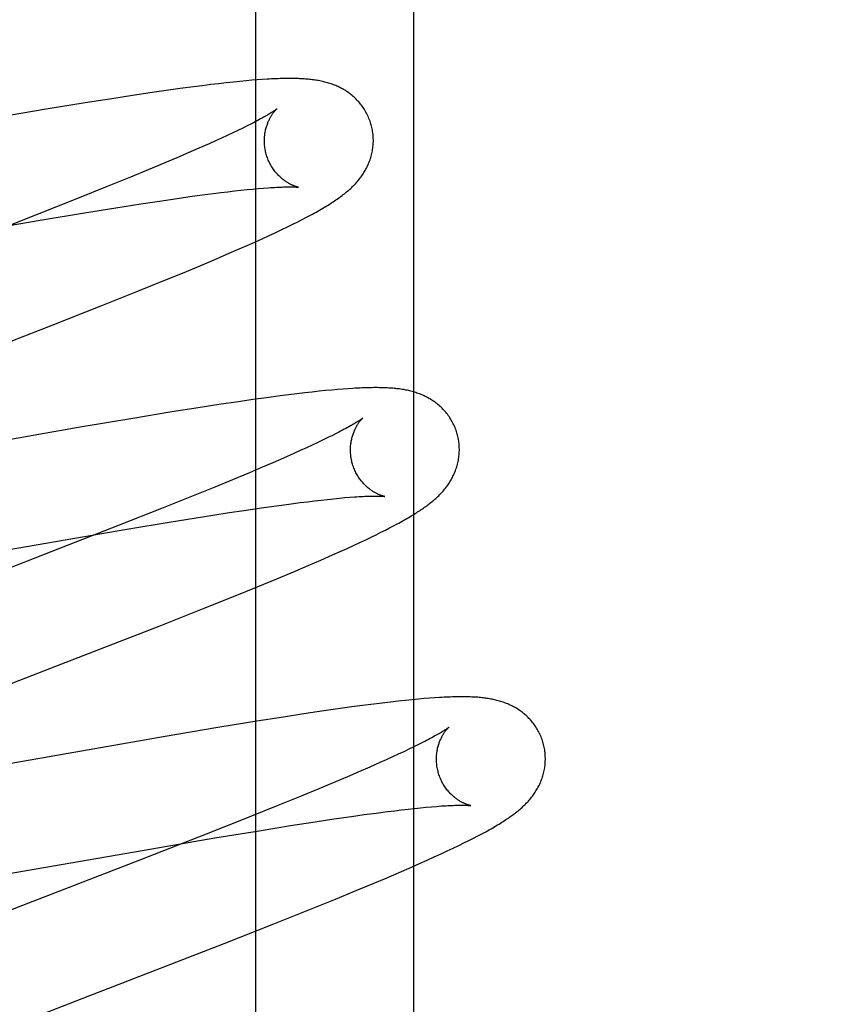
# Model space of a CAD drawing. Header units: inches. Extents: x 0 to 262, y 0 to 169.
# Tile 44 of 67: x 87.074 to 87.221, y 87.392 to 87.573. Entities that reach past the tile are written whole.
import ezdxf

# ---------------------------------------------------------------- set-up
doc = ezdxf.new("R2010")
doc.units = ezdxf.units.IN
doc.header["$LTSCALE"] = 14.384615
doc.header["$MEASUREMENT"] = 0
doc.linetypes.add('HIDDEN', pattern=[0.2, 0.1, -0.1])
doc.layers.add('DEFAULT_2', color=8, linetype='HIDDEN')
doc.layers.add('RIGHTHAND_DOOR_ASSEMBLY', color=7, linetype='CONTINUOUS')

msp = doc.modelspace()

# ---------------------------------------------------------------- linework, layer by layer
at = {"layer": 'DEFAULT_2', "color": 8, "linetype": 'HIDDEN'}
for p, q in [((87.14645, 83.48447), (87.14645, 88.98498)), ((87.11334, 87.56177), (87.11205, 87.56163)), ((87.11455, 87.56189), (87.11334, 87.56177)), ((87.11567, 87.56199), (87.11455, 87.56189)), ((87.11672, 87.56209), (87.11567, 87.56199)), ((87.1177, 87.56216), (87.11672, 87.56209)), ((87.11864, 87.56223), (87.1177, 87.56216)), ((87.09841, 87.55984), (87.0948, 87.5593)), ((87.10103, 87.56022), (87.09841, 87.55984)), ((87.10357, 87.56057), (87.10103, 87.56022)), ((87.10601, 87.5609), (87.10357, 87.56057)), ((87.10762, 87.5611), (87.10601, 87.5609)), ((87.10918, 87.5613), (87.10762, 87.5611)), ((87.11067, 87.56147), (87.10918, 87.5613)), ((87.11205, 87.56163), (87.11067, 87.56147)), ((87.09104, 87.55872), (87.08616, 87.55795)), ((87.0948, 87.5593), (87.09104, 87.55872)), ((87.07901, 87.55677), (87.06935, 87.55514)), ((87.08616, 87.55795), (87.07901, 87.55677)), ((87.11418, 87.55289), (87.11323, 87.55244)), ((87.11507, 87.55332), (87.11418, 87.55289)), ((87.11589, 87.55373), (87.11507, 87.55332)), ((87.11666, 87.55412), (87.11589, 87.55373)), ((87.11005, 87.55096), (87.10888, 87.55043)), ((87.11117, 87.55147), (87.11005, 87.55096)), ((87.11223, 87.55196), (87.11117, 87.55147)), ((87.11323, 87.55244), (87.11223, 87.55196)), ((87.10703, 87.54961), (87.10506, 87.54875)), ((87.10888, 87.55043), (87.10703, 87.54961)), ((87.10298, 87.54785), (87.10079, 87.54693)), ((87.10506, 87.54875), (87.10298, 87.54785)), ((87.09772, 87.54564), (87.09447, 87.5443)), ((87.10079, 87.54693), (87.09772, 87.54564)), ((87.09447, 87.5443), (87.09019, 87.54256)), ((87.09019, 87.54256), (87.08475, 87.54037)), ((87.11234, 87.54163), (87.11357, 87.54177)), ((87.11357, 87.54177), (87.11474, 87.5419)), ((87.11474, 87.5419), (87.11586, 87.54202)), ((87.11586, 87.54202), (87.11692, 87.54212)), ((87.11692, 87.54212), (87.11792, 87.54221)), ((87.11792, 87.54221), (87.11886, 87.54229)), ((87.08475, 87.54037), (87.07704, 87.53731)), ((87.09978, 87.53992), (87.10305, 87.5404)), ((87.10305, 87.5404), (87.10538, 87.54073)), ((87.10538, 87.54073), (87.1076, 87.54103)), ((87.1076, 87.54103), (87.10971, 87.5413)), ((87.10971, 87.5413), (87.11105, 87.54147)), ((87.11105, 87.54147), (87.11234, 87.54163)), ((87.08603, 87.53776), (87.09179, 87.53869)), ((87.09179, 87.53869), (87.09633, 87.5394)), ((87.09633, 87.5394), (87.09978, 87.53992)), ((87.07704, 87.53731), (87.06467, 87.53248)), ((87.06484, 87.53417), (87.07789, 87.5364)), ((87.07789, 87.5364), (87.08603, 87.53776)), ((87.12515, 87.5361), (87.12598, 87.53653)), ((87.12598, 87.53653), (87.12677, 87.53694)), ((87.12112, 87.53415), (87.12225, 87.53468)), ((87.12225, 87.53468), (87.12329, 87.53518)), ((87.12329, 87.53518), (87.12425, 87.53566)), ((87.12425, 87.53566), (87.12515, 87.5361)), ((87.1173, 87.53239), (87.11865, 87.533)), ((87.11865, 87.533), (87.11992, 87.53359)), ((87.11992, 87.53359), (87.12112, 87.53415)), ((87.11215, 87.53013), (87.11443, 87.53112)), ((87.11443, 87.53112), (87.11589, 87.53177)), ((87.11589, 87.53177), (87.1173, 87.53239)), ((87.10736, 87.5281), (87.10979, 87.52912)), ((87.10979, 87.52912), (87.11215, 87.53013)), ((87.10399, 87.52669), (87.10736, 87.5281)), ((87.10048, 87.52525), (87.10399, 87.52669)), ((87.0959, 87.5234), (87.10048, 87.52525)), ((87.08918, 87.52071), (87.0959, 87.5234)), ((87.08006, 87.51712), (87.08918, 87.52071)), ((87.05399, 87.507), (87.08006, 87.51712)), ((87.11944, 87.50379), (87.11689, 87.50344)), ((87.12191, 87.50412), (87.11944, 87.50379)), ((87.12349, 87.50432), (87.12191, 87.50412)), ((87.125, 87.50451), (87.12349, 87.50432)), ((87.12644, 87.50468), (87.125, 87.50451)), ((87.1278, 87.50483), (87.12644, 87.50468)), ((87.12908, 87.50497), (87.1278, 87.50483)), ((87.13028, 87.50509), (87.12908, 87.50497)), ((87.13141, 87.5052), (87.13028, 87.50509)), ((87.13247, 87.50529), (87.13141, 87.5052)), ((87.13347, 87.50537), (87.13247, 87.50529)), ((87.13441, 87.50544), (87.13347, 87.50537)), ((87.11066, 87.50252), (87.1069, 87.50194)), ((87.11428, 87.50306), (87.11066, 87.50252)), ((87.11689, 87.50344), (87.11428, 87.50306)), ((87.10202, 87.50117), (87.09488, 87.49999)), ((87.1069, 87.50194), (87.10202, 87.50117)), ((87.08521, 87.49836), (87.03991, 87.49047)), ((87.09488, 87.49999), (87.08521, 87.49836)), ((87.13154, 87.49687), (87.1307, 87.49645)), ((87.13232, 87.49726), (87.13154, 87.49687)), ((87.12783, 87.49508), (87.12675, 87.49459)), ((87.12884, 87.49556), (87.12783, 87.49508)), ((87.1298, 87.49602), (87.12884, 87.49556)), ((87.1307, 87.49645), (87.1298, 87.49602)), ((87.12445, 87.49354), (87.12257, 87.49271)), ((87.12563, 87.49407), (87.12445, 87.49354)), ((87.12675, 87.49459), (87.12563, 87.49407)), ((87.12059, 87.49185), (87.11849, 87.49095)), ((87.12257, 87.49271), (87.12059, 87.49185)), ((87.11629, 87.49001), (87.1132, 87.48872)), ((87.11849, 87.49095), (87.11629, 87.49001)), ((87.1132, 87.48872), (87.10993, 87.48737)), ((87.10993, 87.48737), (87.10563, 87.48562)), ((87.10563, 87.48562), (87.10016, 87.48343)), ((87.11895, 87.48362), (87.12128, 87.48395)), ((87.12128, 87.48395), (87.1235, 87.48425)), ((87.1235, 87.48425), (87.12561, 87.48453)), ((87.12561, 87.48453), (87.12695, 87.48469)), ((87.12695, 87.48469), (87.12823, 87.48485)), ((87.12823, 87.48485), (87.12946, 87.48499)), ((87.12946, 87.48499), (87.13064, 87.48512)), ((87.13064, 87.48512), (87.13175, 87.48523)), ((87.13175, 87.48523), (87.13281, 87.48534)), ((87.13281, 87.48534), (87.1338, 87.48543)), ((87.1338, 87.48543), (87.13474, 87.4855)), ((87.10016, 87.48343), (87.09241, 87.48036)), ((87.10768, 87.48191), (87.11223, 87.48262)), ((87.11223, 87.48262), (87.11568, 87.48315)), ((87.11568, 87.48315), (87.11895, 87.48362)), ((87.09241, 87.48036), (87.08, 87.47551)), ((87.09376, 87.47963), (87.10192, 87.48098)), ((87.10192, 87.48098), (87.10768, 87.48191)), ((87.14273, 87.48024), (87.1434, 87.4806)), ((87.08069, 87.47739), (87.09376, 87.47963)), ((87.13862, 87.47817), (87.13956, 87.47863)), ((87.13956, 87.47863), (87.14043, 87.47906)), ((87.14043, 87.47906), (87.14125, 87.47947)), ((87.14125, 87.47947), (87.14202, 87.47987)), ((87.14202, 87.47987), (87.14273, 87.48024)), ((87.03487, 87.46941), (87.08069, 87.47739)), ((87.13421, 87.47611), (87.13542, 87.47666)), ((87.13542, 87.47666), (87.13656, 87.47719)), ((87.13656, 87.47719), (87.13763, 87.47769)), ((87.13763, 87.47769), (87.13862, 87.47817)), ((87.08, 87.47551), (87.0512, 87.46436)), ((87.12938, 87.47397), (87.13156, 87.47492)), ((87.13156, 87.47492), (87.13292, 87.47553)), ((87.13292, 87.47553), (87.13421, 87.47611)), ((87.12707, 87.47297), (87.12938, 87.47397)), ((87.12133, 87.47054), (87.12466, 87.47194)), ((87.12466, 87.47194), (87.12707, 87.47297)), ((87.11788, 87.46912), (87.12133, 87.47054)), ((87.11336, 87.46728), (87.11788, 87.46912)), ((87.10767, 87.465), (87.11336, 87.46728)), ((87.0997, 87.46184), (87.10767, 87.465)), ((87.08598, 87.45648), (87.0997, 87.46184)), ((87.06938, 87.45006), (87.08598, 87.45648)), ((87.14068, 87.4477), (87.13911, 87.44751)), ((87.14219, 87.44788), (87.14068, 87.4477)), ((87.14361, 87.44804), (87.14219, 87.44788)), ((87.14493, 87.44818), (87.14361, 87.44804)), ((87.14616, 87.44831), (87.14493, 87.44818)), ((87.1473, 87.44842), (87.14616, 87.44831)), ((87.14837, 87.44851), (87.1473, 87.44842)), ((87.14936, 87.44859), (87.14837, 87.44851)), ((87.1503, 87.44866), (87.14936, 87.44859)), ((87.12992, 87.44625), (87.1263, 87.44571)), ((87.13254, 87.44662), (87.12992, 87.44625)), ((87.13507, 87.44698), (87.13254, 87.44662)), ((87.13752, 87.44731), (87.13507, 87.44698)), ((87.13911, 87.44751), (87.13752, 87.44731)), ((87.11766, 87.44435), (87.11051, 87.44318)), ((87.12254, 87.44513), (87.11766, 87.44435)), ((87.1263, 87.44571), (87.12254, 87.44513)), ((87.11051, 87.44318), (87.10085, 87.44155)), ((87.10085, 87.44155), (87.05558, 87.43366)), ((87.14809, 87.44046), (87.14731, 87.44007)), ((87.14462, 87.43876), (87.14361, 87.43829)), ((87.14558, 87.43922), (87.14462, 87.43876)), ((87.14647, 87.43965), (87.14558, 87.43922)), ((87.14731, 87.44007), (87.14647, 87.43965)), ((87.14142, 87.43728), (87.14024, 87.43675)), ((87.14254, 87.43779), (87.14142, 87.43728)), ((87.14361, 87.43829), (87.14254, 87.43779)), ((87.1364, 87.43506), (87.13431, 87.43417)), ((87.13838, 87.43593), (87.1364, 87.43506)), ((87.14024, 87.43675), (87.13838, 87.43593)), ((87.13212, 87.43324), (87.12904, 87.43195)), ((87.13431, 87.43417), (87.13212, 87.43324)), ((87.12904, 87.43195), (87.12579, 87.43061)), ((87.12579, 87.43061), (87.1215, 87.42887)), ((87.1215, 87.42887), (87.11606, 87.42668)), ((87.14163, 87.42777), (87.14296, 87.42793)), ((87.14296, 87.42793), (87.14423, 87.42808)), ((87.14423, 87.42808), (87.14545, 87.42822)), ((87.14545, 87.42822), (87.14661, 87.42835)), ((87.14661, 87.42835), (87.14772, 87.42846)), ((87.14772, 87.42846), (87.14876, 87.42856)), ((87.14876, 87.42856), (87.14974, 87.42865)), ((87.14974, 87.42865), (87.15066, 87.42872)), ((87.11606, 87.42668), (87.10835, 87.42363)), ((87.12834, 87.42588), (87.13177, 87.4264)), ((87.13177, 87.4264), (87.13502, 87.42687)), ((87.13502, 87.42687), (87.13733, 87.4272)), ((87.13733, 87.4272), (87.13954, 87.42749)), ((87.13954, 87.42749), (87.14163, 87.42777)), ((87.10996, 87.42291), (87.11808, 87.42425)), ((87.11808, 87.42425), (87.12382, 87.42518)), ((87.12382, 87.42518), (87.12834, 87.42588)), ((87.10835, 87.42363), (87.096, 87.4188)), ((87.09695, 87.42068), (87.10996, 87.42291)), ((87.15568, 87.422), (87.15657, 87.42244)), ((87.15657, 87.42244), (87.15742, 87.42287)), ((87.15742, 87.42287), (87.15821, 87.42328)), ((87.05122, 87.41272), (87.09695, 87.42068)), ((87.15262, 87.42053), (87.15371, 87.42104)), ((87.15371, 87.42104), (87.15473, 87.42153)), ((87.15473, 87.42153), (87.15568, 87.422)), ((87.096, 87.4188), (87.05389, 87.40247)), ((87.1475, 87.4182), (87.14891, 87.41882)), ((87.14891, 87.41882), (87.15023, 87.41942)), ((87.15023, 87.41942), (87.15146, 87.41999)), ((87.15146, 87.41999), (87.15262, 87.42053)), ((87.14376, 87.41656), (87.14603, 87.41755)), ((87.14603, 87.41755), (87.1475, 87.4182)), ((87.13898, 87.41453), (87.14142, 87.41556)), ((87.14142, 87.41556), (87.14376, 87.41656)), ((87.13561, 87.41313), (87.13898, 87.41453)), ((87.12752, 87.40983), (87.1321, 87.41168)), ((87.1321, 87.41168), (87.13561, 87.41313)), ((87.1208, 87.40714), (87.12752, 87.40983)), ((87.11168, 87.40355), (87.1208, 87.40714)), ((87.0856, 87.39343), (87.11168, 87.40355)), ((87.06437, 87.3852), (87.0856, 87.39343))]:
    msp.add_line(p, q, dxfattribs=at)
for points in [[(87.13865, 87.5539), (87.13859, 87.55412), (87.13851, 87.55436), (87.13843, 87.55461), (87.13834, 87.55485), (87.13824, 87.55509), (87.13814, 87.55533), (87.13803, 87.55557), (87.13792, 87.5558), (87.1378, 87.55603), (87.13768, 87.55626), (87.13755, 87.55648), (87.13742, 87.5567), (87.13728, 87.55691), (87.13714, 87.55712), (87.13699, 87.55733), (87.13684, 87.55753), (87.13669, 87.55773), (87.13653, 87.55792), (87.13637, 87.55811), (87.1362, 87.55829), (87.13603, 87.55847), (87.13586, 87.55865), (87.13568, 87.55882), (87.13551, 87.55898), (87.13533, 87.55914), (87.13514, 87.5593), (87.13496, 87.55945), (87.13477, 87.55959), (87.13458, 87.55974), (87.13439, 87.55987), (87.13419, 87.56001), (87.134, 87.56014), (87.1338, 87.56026), (87.13359, 87.56038), (87.13339, 87.5605), (87.13318, 87.56061), (87.13298, 87.56072), (87.13277, 87.56083), (87.13256, 87.56093), (87.13235, 87.56102), (87.13214, 87.56111), (87.13192, 87.5612), (87.13171, 87.56129), (87.13149, 87.56137), (87.13127, 87.56144), (87.13105, 87.56152), (87.13082, 87.56159), (87.1306, 87.56165), (87.13037, 87.56172), (87.13015, 87.56178), (87.12992, 87.56183), (87.12969, 87.56189), (87.12946, 87.56194), (87.12923, 87.56198), (87.129, 87.56203), (87.12877, 87.56207), (87.12854, 87.56211), (87.1283, 87.56214), (87.12807, 87.56218), (87.12783, 87.56221), (87.12758, 87.56224), (87.12734, 87.56226), (87.12709, 87.56229), (87.12684, 87.56231), (87.12658, 87.56233), (87.12632, 87.56235), (87.12605, 87.56237), (87.12578, 87.56238), (87.1255, 87.56239), (87.12521, 87.56241), (87.12492, 87.56241), (87.12462, 87.56242), (87.12431, 87.56243), (87.12399, 87.56243), (87.12367, 87.56243), (87.12334, 87.56243), (87.12299, 87.56242), (87.12265, 87.56242), (87.12229, 87.56241), (87.12192, 87.5624), (87.12155, 87.56239), (87.12116, 87.56237), (87.12077, 87.56236), (87.12036, 87.56234), (87.11995, 87.56231), (87.11952, 87.56229), (87.11864, 87.56223)], [(87.12133, 87.55684), (87.12133, 87.55684), (87.12132, 87.55683), (87.1213, 87.55682), (87.12128, 87.5568), (87.12125, 87.55678), (87.1212, 87.55674), (87.12115, 87.55671), (87.12109, 87.55666), (87.12102, 87.55661), (87.12093, 87.55655), (87.12083, 87.55648), (87.12073, 87.55641), (87.1206, 87.55633), (87.12047, 87.55625), (87.12032, 87.55615), (87.12015, 87.55605), (87.11998, 87.55594), (87.11978, 87.55583), (87.11958, 87.5557), (87.11935, 87.55557), (87.11912, 87.55544), (87.11886, 87.5553), (87.1186, 87.55515), (87.11831, 87.55499), (87.11801, 87.55483), (87.1177, 87.55466), (87.11737, 87.55449), (87.11702, 87.55431), (87.11666, 87.55412)], [(87.11938, 87.54855), (87.11933, 87.54874), (87.11927, 87.54898), (87.11922, 87.54921), (87.11918, 87.54945), (87.11914, 87.54968), (87.11911, 87.54992), (87.11908, 87.55015), (87.11907, 87.55038), (87.11905, 87.55062), (87.11905, 87.55085), (87.11905, 87.55108), (87.11905, 87.5513), (87.11906, 87.55153), (87.11908, 87.55175), (87.1191, 87.55196), (87.11912, 87.55217), (87.11915, 87.55238), (87.11919, 87.55259), (87.11922, 87.55279), (87.11926, 87.55298), (87.11931, 87.55317), (87.11936, 87.55336), (87.11941, 87.55354), (87.11946, 87.55371), (87.11952, 87.55388), (87.11958, 87.55404), (87.11964, 87.5542), (87.1197, 87.55436), (87.11976, 87.55451), (87.11982, 87.55465), (87.11989, 87.55479), (87.11995, 87.55493), (87.12002, 87.55506), (87.12009, 87.55518), (87.12015, 87.5553), (87.12022, 87.55542), (87.12028, 87.55553), (87.12035, 87.55563), (87.12041, 87.55573), (87.12048, 87.55583), (87.12054, 87.55592), (87.12061, 87.55601), (87.12067, 87.5561), (87.12073, 87.55618), (87.12079, 87.55625), (87.12085, 87.55633), (87.1209, 87.55639), (87.12096, 87.55646), (87.12101, 87.55652), (87.12106, 87.55657), (87.1211, 87.55662), (87.12115, 87.55666), (87.12118, 87.5567), (87.12122, 87.55674), (87.12125, 87.55677), (87.12128, 87.55679), (87.1213, 87.55681), (87.12132, 87.55683), (87.12133, 87.55684), (87.12133, 87.55684)], [(87.12677, 87.53694), (87.12714, 87.53714), (87.12751, 87.53733), (87.12786, 87.53752), (87.1282, 87.53771), (87.12853, 87.53789), (87.12886, 87.53808), (87.12917, 87.53825), (87.12948, 87.53843), (87.12978, 87.53861), (87.13007, 87.53878), (87.13035, 87.53895), (87.13063, 87.53912), (87.1309, 87.53929), (87.13117, 87.53945), (87.13143, 87.53962), (87.13168, 87.53978), (87.13193, 87.53995), (87.13217, 87.54011), (87.1324, 87.54027), (87.13264, 87.54044), (87.13286, 87.5406), (87.13308, 87.54076), (87.1333, 87.54092), (87.13351, 87.54109), (87.13372, 87.54125), (87.13393, 87.54141), (87.13413, 87.54158), (87.13432, 87.54174), (87.13451, 87.54191), (87.1347, 87.54207), (87.13488, 87.54224), (87.13506, 87.54241), (87.13523, 87.54258), (87.13541, 87.54275), (87.13557, 87.54292), (87.13574, 87.54309), (87.1359, 87.54327), (87.13606, 87.54345), (87.13621, 87.54363), (87.13636, 87.54381), (87.13651, 87.54399), (87.13665, 87.54418), (87.13679, 87.54436), (87.13692, 87.54455), (87.13705, 87.54474), (87.13718, 87.54494), (87.13731, 87.54513), (87.13743, 87.54533), (87.13755, 87.54554), (87.13767, 87.54575), (87.13778, 87.54595), (87.13788, 87.54617), (87.13799, 87.54638), (87.13808, 87.54659), (87.13818, 87.54681), (87.13827, 87.54703), (87.13835, 87.54725), (87.13843, 87.54748), (87.13851, 87.5477), (87.13858, 87.54793), (87.13865, 87.54817), (87.13871, 87.5484), (87.13877, 87.54864), (87.13882, 87.54888), (87.13886, 87.54912), (87.13891, 87.54937), (87.13894, 87.54962), (87.13897, 87.54987), (87.139, 87.55012), (87.13902, 87.55037), (87.13903, 87.55062), (87.13904, 87.55088), (87.13904, 87.55114), (87.13903, 87.55139), (87.13902, 87.55165), (87.139, 87.55191), (87.13898, 87.55216), (87.13895, 87.55242), (87.13891, 87.55268), (87.13887, 87.55293), (87.13882, 87.55319), (87.13877, 87.55344), (87.13871, 87.55369), (87.13865, 87.5539)], [(87.12533, 87.54245), (87.12533, 87.54245), (87.12533, 87.54245), (87.12531, 87.54245), (87.12529, 87.54246), (87.12526, 87.54246), (87.12522, 87.54247), (87.12518, 87.54248), (87.12513, 87.54249), (87.12508, 87.54251), (87.12502, 87.54252), (87.12496, 87.54254), (87.12489, 87.54256), (87.12481, 87.54258), (87.12474, 87.54261), (87.12465, 87.54264), (87.12457, 87.54267), (87.12448, 87.54271), (87.12438, 87.54274), (87.12429, 87.54278), (87.12419, 87.54283), (87.12408, 87.54287), (87.12398, 87.54292), (87.12387, 87.54298), (87.12376, 87.54303), (87.12365, 87.54309), (87.12353, 87.54316), (87.12341, 87.54323), (87.12329, 87.5433), (87.12317, 87.54338), (87.12304, 87.54346), (87.12291, 87.54354), (87.12278, 87.54363), (87.12265, 87.54373), (87.12252, 87.54383), (87.12239, 87.54394), (87.12225, 87.54405), (87.12212, 87.54416), (87.12198, 87.54429), (87.12185, 87.54441), (87.12171, 87.54455), (87.12157, 87.54469), (87.12144, 87.54483), (87.1213, 87.54499), (87.12116, 87.54514), (87.12103, 87.54531), (87.1209, 87.54548), (87.12077, 87.54565), (87.12064, 87.54583), (87.12052, 87.54602), (87.1204, 87.54621), (87.12028, 87.5464), (87.12017, 87.5466), (87.12006, 87.54681), (87.11996, 87.54702), (87.11986, 87.54723), (87.11976, 87.54745), (87.11967, 87.54767), (87.11959, 87.54789), (87.11951, 87.54812), (87.11944, 87.54835), (87.11938, 87.54855)], [(87.11886, 87.54229), (87.11973, 87.54235), (87.12014, 87.54238), (87.12054, 87.54241), (87.12092, 87.54243), (87.12128, 87.54245), (87.12163, 87.54247), (87.12196, 87.54248), (87.12228, 87.54249), (87.12257, 87.5425), (87.12286, 87.54251), (87.12312, 87.54252), (87.12337, 87.54252), (87.1236, 87.54252), (87.12382, 87.54252), (87.12402, 87.54252), (87.1242, 87.54252), (87.12436, 87.54251), (87.12451, 87.54251), (87.12465, 87.5425), (87.12477, 87.5425), (87.12488, 87.54249), (87.12497, 87.54248), (87.12506, 87.54248), (87.12513, 87.54247), (87.12519, 87.54246), (87.12524, 87.54246), (87.12527, 87.54246), (87.1253, 87.54245), (87.12532, 87.54245), (87.12533, 87.54245)], [(87.15444, 87.49711), (87.15438, 87.49733), (87.1543, 87.49757), (87.15422, 87.49782), (87.15413, 87.49806), (87.15403, 87.4983), (87.15393, 87.49854), (87.15382, 87.49878), (87.15371, 87.49901), (87.15359, 87.49924), (87.15347, 87.49947), (87.15334, 87.49969), (87.15321, 87.49991), (87.15307, 87.50012), (87.15293, 87.50033), (87.15278, 87.50054), (87.15263, 87.50074), (87.15248, 87.50094), (87.15232, 87.50113), (87.15215, 87.50132), (87.15199, 87.50151), (87.15182, 87.50168), (87.15165, 87.50186), (87.15147, 87.50203), (87.15129, 87.50219), (87.15111, 87.50235), (87.15093, 87.50251), (87.15075, 87.50266), (87.15056, 87.50281), (87.15037, 87.50295), (87.15018, 87.50309), (87.14998, 87.50322), (87.14978, 87.50335), (87.14958, 87.50347), (87.14938, 87.5036), (87.14918, 87.50371), (87.14897, 87.50383), (87.14876, 87.50393), (87.14855, 87.50404), (87.14834, 87.50414), (87.14813, 87.50423), (87.14792, 87.50432), (87.14771, 87.50441), (87.14749, 87.5045), (87.14727, 87.50458), (87.14705, 87.50465), (87.14683, 87.50473), (87.14661, 87.5048), (87.14638, 87.50486), (87.14616, 87.50493), (87.14593, 87.50499), (87.1457, 87.50504), (87.14548, 87.5051), (87.14525, 87.50515), (87.14502, 87.50519), (87.14479, 87.50524), (87.14456, 87.50528), (87.14433, 87.50532), (87.14409, 87.50535), (87.14386, 87.50539), (87.14362, 87.50542), (87.14338, 87.50544), (87.14314, 87.50547), (87.14289, 87.5055), (87.14264, 87.50552), (87.14239, 87.50554), (87.14213, 87.50556), (87.14186, 87.50557), (87.14159, 87.50559), (87.1413, 87.5056), (87.14102, 87.50561), (87.14072, 87.50562), (87.14042, 87.50563), (87.14011, 87.50563), (87.1398, 87.50564), (87.13947, 87.50564), (87.13914, 87.50564), (87.1388, 87.50563), (87.13845, 87.50563), (87.13809, 87.50562), (87.13772, 87.50561), (87.13734, 87.5056), (87.13695, 87.50558), (87.13656, 87.50556), (87.13615, 87.50554), (87.13573, 87.50552), (87.1353, 87.5055), (87.13441, 87.50544)], [(87.13712, 87.50005), (87.13711, 87.50004), (87.1371, 87.50003), (87.13708, 87.50001), (87.13705, 87.49999), (87.13701, 87.49996), (87.13696, 87.49993), (87.1369, 87.49988), (87.13683, 87.49983), (87.13675, 87.49978), (87.13666, 87.49972), (87.13656, 87.49965), (87.13644, 87.49957), (87.13632, 87.49949), (87.13618, 87.4994), (87.13603, 87.49931), (87.13586, 87.49921), (87.13568, 87.4991), (87.13549, 87.49898), (87.13528, 87.49886), (87.13506, 87.49873), (87.13482, 87.4986), (87.13456, 87.49845), (87.13429, 87.4983), (87.134, 87.49815), (87.1337, 87.49798), (87.13338, 87.49781), (87.13304, 87.49763), (87.13269, 87.49745), (87.13232, 87.49726)], [(87.13517, 87.49176), (87.13512, 87.49195), (87.13506, 87.49219), (87.13501, 87.49242), (87.13497, 87.49266), (87.13493, 87.49289), (87.1349, 87.49313), (87.13488, 87.49336), (87.13486, 87.4936), (87.13484, 87.49383), (87.13484, 87.49406), (87.13484, 87.49428), (87.13484, 87.49451), (87.13485, 87.49473), (87.13487, 87.49495), (87.13489, 87.49517), (87.13491, 87.49538), (87.13494, 87.49559), (87.13498, 87.4958), (87.13501, 87.496), (87.13506, 87.4962), (87.1351, 87.49639), (87.13515, 87.49657), (87.1352, 87.49675), (87.13526, 87.49693), (87.13531, 87.4971), (87.13537, 87.49726), (87.13543, 87.49742), (87.13549, 87.49757), (87.13555, 87.49772), (87.13562, 87.49787), (87.13568, 87.49801), (87.13575, 87.49814), (87.13581, 87.49827), (87.13588, 87.4984), (87.13595, 87.49852), (87.13601, 87.49863), (87.13608, 87.49874), (87.13614, 87.49885), (87.13621, 87.49895), (87.13627, 87.49905), (87.13634, 87.49914), (87.1364, 87.49923), (87.13646, 87.49931), (87.13652, 87.49939), (87.13658, 87.49947), (87.13664, 87.49954), (87.1367, 87.49961), (87.13675, 87.49967), (87.1368, 87.49973), (87.13685, 87.49978), (87.1369, 87.49983), (87.13694, 87.49987), (87.13698, 87.49991), (87.13701, 87.49995), (87.13704, 87.49998), (87.13707, 87.5), (87.13709, 87.50002), (87.13711, 87.50004), (87.13712, 87.50005), (87.13712, 87.50005)], [(87.1434, 87.4806), (87.14372, 87.48077), (87.14404, 87.48094), (87.14434, 87.48111), (87.14463, 87.48127), (87.14491, 87.48144), (87.14519, 87.48159), (87.14546, 87.48175), (87.14572, 87.4819), (87.14597, 87.48206), (87.14622, 87.48221), (87.14647, 87.48236), (87.1467, 87.4825), (87.14694, 87.48265), (87.14717, 87.4828), (87.14739, 87.48294), (87.14761, 87.48309), (87.14783, 87.48323), (87.14804, 87.48337), (87.14825, 87.48352), (87.14845, 87.48366), (87.14865, 87.48381), (87.14885, 87.48395), (87.14904, 87.4841), (87.14924, 87.48424), (87.14943, 87.48439), (87.14961, 87.48454), (87.1498, 87.48469), (87.14998, 87.48484), (87.15016, 87.48499), (87.15034, 87.48515), (87.15051, 87.4853), (87.15069, 87.48546), (87.15086, 87.48562), (87.15103, 87.48578), (87.15119, 87.48595), (87.15136, 87.48612), (87.15152, 87.48629), (87.15168, 87.48646), (87.15183, 87.48664), (87.15199, 87.48682), (87.15213, 87.487), (87.15228, 87.48718), (87.15242, 87.48736), (87.15256, 87.48755), (87.1527, 87.48774), (87.15283, 87.48793), (87.15296, 87.48812), (87.15308, 87.48832), (87.15321, 87.48852), (87.15333, 87.48872), (87.15344, 87.48893), (87.15355, 87.48914), (87.15366, 87.48935), (87.15376, 87.48956), (87.15386, 87.48978), (87.15396, 87.49), (87.15405, 87.49022), (87.15413, 87.49044), (87.15421, 87.49066), (87.15429, 87.49089), (87.15436, 87.49112), (87.15443, 87.49135), (87.15449, 87.49159), (87.15455, 87.49183), (87.1546, 87.49207), (87.15465, 87.49232), (87.15469, 87.49256), (87.15473, 87.49281), (87.15476, 87.49306), (87.15479, 87.49331), (87.15481, 87.49357), (87.15482, 87.49382), (87.15483, 87.49408), (87.15483, 87.49433), (87.15482, 87.49459), (87.15481, 87.49485), (87.1548, 87.49511), (87.15477, 87.49537), (87.15474, 87.49562), (87.15471, 87.49588), (87.15466, 87.49614), (87.15461, 87.49639), (87.15456, 87.49665), (87.1545, 87.4969), (87.15444, 87.49711)], [(87.14112, 87.48566), (87.14112, 87.48566), (87.14112, 87.48566), (87.1411, 87.48566), (87.14108, 87.48566), (87.14106, 87.48567), (87.14102, 87.48568), (87.14098, 87.48569), (87.14093, 87.4857), (87.14088, 87.48571), (87.14082, 87.48573), (87.14076, 87.48575), (87.14069, 87.48577), (87.14061, 87.48579), (87.14053, 87.48582), (87.14045, 87.48585), (87.14037, 87.48588), (87.14028, 87.48591), (87.14018, 87.48595), (87.14009, 87.48599), (87.13999, 87.48603), (87.13988, 87.48608), (87.13978, 87.48613), (87.13967, 87.48618), (87.13956, 87.48624), (87.13945, 87.4863), (87.13933, 87.48636), (87.13921, 87.48643), (87.13909, 87.4865), (87.13897, 87.48658), (87.13884, 87.48666), (87.13871, 87.48675), (87.13858, 87.48684), (87.13845, 87.48693), (87.13832, 87.48703), (87.13819, 87.48714), (87.13805, 87.48725), (87.13792, 87.48737), (87.13778, 87.48749), (87.13764, 87.48762), (87.13751, 87.48775), (87.13737, 87.48789), (87.13723, 87.48804), (87.1371, 87.48819), (87.13696, 87.48835), (87.13683, 87.48851), (87.13669, 87.48868), (87.13656, 87.48885), (87.13644, 87.48903), (87.13631, 87.48922), (87.13619, 87.48941), (87.13608, 87.48961), (87.13596, 87.48981), (87.13585, 87.49001), (87.13575, 87.49022), (87.13565, 87.49044), (87.13555, 87.49065), (87.13546, 87.49087), (87.13538, 87.4911), (87.1353, 87.49132), (87.13523, 87.49155), (87.13517, 87.49176)], [(87.13474, 87.4855), (87.13561, 87.48557), (87.13602, 87.4856), (87.13641, 87.48562), (87.13679, 87.48564), (87.13715, 87.48566), (87.1375, 87.48568), (87.13782, 87.48569), (87.13813, 87.4857), (87.13842, 87.48571), (87.13869, 87.48572), (87.13895, 87.48573), (87.13919, 87.48573), (87.13941, 87.48573), (87.13962, 87.48573), (87.13981, 87.48573), (87.13999, 87.48572), (87.14015, 87.48572), (87.1403, 87.48572), (87.14043, 87.48571), (87.14055, 87.4857), (87.14066, 87.4857), (87.14076, 87.48569), (87.14084, 87.48569), (87.14092, 87.48568), (87.14098, 87.48567), (87.14103, 87.48567), (87.14106, 87.48566), (87.14109, 87.48566), (87.14111, 87.48566), (87.14112, 87.48566)], [(87.17023, 87.44032), (87.17017, 87.44053), (87.17009, 87.44078), (87.17001, 87.44103), (87.16992, 87.44127), (87.16982, 87.44151), (87.16972, 87.44175), (87.16961, 87.44198), (87.1695, 87.44222), (87.16938, 87.44245), (87.16926, 87.44267), (87.16913, 87.44289), (87.169, 87.44311), (87.16886, 87.44333), (87.16872, 87.44354), (87.16857, 87.44374), (87.16842, 87.44395), (87.16827, 87.44414), (87.16811, 87.44434), (87.16795, 87.44453), (87.16778, 87.44471), (87.16761, 87.44489), (87.16744, 87.44506), (87.16727, 87.44523), (87.16709, 87.4454), (87.16691, 87.44556), (87.16673, 87.44571), (87.16654, 87.44586), (87.16636, 87.44601), (87.16617, 87.44615), (87.16597, 87.44629), (87.16578, 87.44642), (87.16558, 87.44655), (87.16538, 87.44668), (87.16518, 87.4468), (87.16497, 87.44692), (87.16477, 87.44703), (87.16456, 87.44714), (87.16435, 87.44724), (87.16414, 87.44734), (87.16393, 87.44744), (87.16372, 87.44753), (87.16351, 87.44762), (87.16329, 87.4477), (87.16307, 87.44778), (87.16285, 87.44786), (87.16263, 87.44793), (87.16241, 87.448), (87.16218, 87.44807), (87.16196, 87.44813), (87.16173, 87.44819), (87.16151, 87.44825), (87.16128, 87.4483), (87.16105, 87.44835), (87.16082, 87.4484), (87.16059, 87.44844), (87.16036, 87.44848), (87.16013, 87.44852), (87.1599, 87.44856), (87.15966, 87.44859), (87.15943, 87.44862), (87.15919, 87.44865), (87.15894, 87.44868), (87.1587, 87.4487), (87.15845, 87.44873), (87.1582, 87.44875), (87.15794, 87.44877), (87.15767, 87.44878), (87.1574, 87.4488), (87.15712, 87.44881), (87.15683, 87.44882), (87.15654, 87.44883), (87.15624, 87.44884), (87.15594, 87.44884), (87.15562, 87.44885), (87.1553, 87.44885), (87.15497, 87.44885), (87.15464, 87.44884), (87.15429, 87.44884), (87.15394, 87.44883), (87.15357, 87.44882), (87.1532, 87.44881), (87.15282, 87.44879), (87.15243, 87.44878), (87.15202, 87.44876), (87.15161, 87.44874), (87.15119, 87.44871), (87.1503, 87.44866)], [(87.15291, 87.44326), (87.15291, 87.44325), (87.15289, 87.44324), (87.15287, 87.44323), (87.15284, 87.4432), (87.1528, 87.44317), (87.15275, 87.44314), (87.1527, 87.4431), (87.15263, 87.44305), (87.15255, 87.443), (87.15246, 87.44293), (87.15236, 87.44287), (87.15225, 87.44279), (87.15212, 87.44271), (87.15198, 87.44262), (87.15183, 87.44252), (87.15166, 87.44242), (87.15148, 87.44231), (87.15128, 87.44219), (87.15106, 87.44207), (87.15084, 87.44193), (87.15059, 87.4418), (87.15033, 87.44165), (87.15006, 87.4415), (87.14977, 87.44134), (87.14947, 87.44118), (87.14915, 87.44101), (87.14881, 87.44083), (87.14846, 87.44065), (87.14809, 87.44046)], [(87.15096, 87.43496), (87.15091, 87.43516), (87.15085, 87.4354), (87.1508, 87.43563), (87.15076, 87.43586), (87.15072, 87.4361), (87.15069, 87.43633), (87.15067, 87.43656), (87.15065, 87.4368), (87.15064, 87.43703), (87.15063, 87.43726), (87.15063, 87.43748), (87.15063, 87.43771), (87.15064, 87.43793), (87.15066, 87.43815), (87.15068, 87.43837), (87.1507, 87.43858), (87.15073, 87.43879), (87.15076, 87.43899), (87.1508, 87.43919), (87.15084, 87.43939), (87.15089, 87.43958), (87.15094, 87.43977), (87.15099, 87.43995), (87.15104, 87.44012), (87.1511, 87.44029), (87.15115, 87.44045), (87.15121, 87.44061), (87.15127, 87.44077), (87.15134, 87.44092), (87.1514, 87.44106), (87.15147, 87.4412), (87.15153, 87.44134), (87.1516, 87.44147), (87.15166, 87.44159), (87.15173, 87.44171), (87.15179, 87.44183), (87.15186, 87.44194), (87.15193, 87.44204), (87.15199, 87.44214), (87.15206, 87.44224), (87.15212, 87.44233), (87.15218, 87.44242), (87.15224, 87.44251), (87.15231, 87.44259), (87.15236, 87.44266), (87.15242, 87.44274), (87.15248, 87.4428), (87.15253, 87.44287), (87.15258, 87.44293), (87.15263, 87.44298), (87.15268, 87.44303), (87.15272, 87.44308), (87.15276, 87.44312), (87.1528, 87.44315), (87.15283, 87.44318), (87.15285, 87.44321), (87.15288, 87.44323), (87.15289, 87.44324), (87.15291, 87.44325), (87.15291, 87.44326)], [(87.15821, 87.42328), (87.15859, 87.42348), (87.15896, 87.42368), (87.15931, 87.42387), (87.15966, 87.42406), (87.16, 87.42425), (87.16033, 87.42443), (87.16065, 87.42461), (87.16095, 87.42479), (87.16126, 87.42496), (87.16155, 87.42514), (87.16183, 87.4253), (87.16211, 87.42547), (87.16237, 87.42564), (87.16264, 87.4258), (87.16289, 87.42596), (87.16313, 87.42612), (87.16337, 87.42628), (87.1636, 87.42643), (87.16383, 87.42658), (87.16405, 87.42674), (87.16426, 87.42689), (87.16447, 87.42703), (87.16467, 87.42718), (87.16487, 87.42733), (87.16506, 87.42748), (87.16525, 87.42763), (87.16544, 87.42778), (87.16562, 87.42793), (87.16581, 87.42808), (87.16599, 87.42823), (87.16616, 87.42838), (87.16634, 87.42854), (87.16651, 87.4287), (87.16668, 87.42886), (87.16684, 87.42902), (87.16701, 87.42919), (87.16717, 87.42935), (87.16733, 87.42952), (87.16749, 87.4297), (87.16765, 87.42987), (87.1678, 87.43005), (87.16795, 87.43023), (87.16809, 87.43041), (87.16823, 87.4306), (87.16837, 87.43078), (87.16851, 87.43097), (87.16864, 87.43116), (87.16877, 87.43135), (87.16889, 87.43155), (87.16901, 87.43175), (87.16913, 87.43195), (87.16925, 87.43216), (87.16936, 87.43237), (87.16946, 87.43258), (87.16957, 87.43279), (87.16966, 87.43301), (87.16976, 87.43323), (87.16985, 87.43345), (87.16993, 87.43367), (87.17001, 87.43389), (87.17009, 87.43412), (87.17016, 87.43435), (87.17023, 87.43458), (87.17029, 87.43482), (87.17035, 87.43506), (87.1704, 87.4353), (87.17045, 87.43554), (87.17049, 87.43579), (87.17052, 87.43603), (87.17055, 87.43628), (87.17058, 87.43653), (87.1706, 87.43679), (87.17061, 87.43704), (87.17062, 87.4373), (87.17062, 87.43755), (87.17061, 87.43781), (87.1706, 87.43807), (87.17059, 87.43832), (87.17056, 87.43858), (87.17053, 87.43884), (87.1705, 87.43909), (87.17045, 87.43935), (87.1704, 87.43961), (87.17035, 87.43986), (87.17029, 87.44011), (87.17023, 87.44032)], [(87.15691, 87.42887), (87.15691, 87.42887), (87.15691, 87.42887), (87.15689, 87.42887), (87.15687, 87.42887), (87.15684, 87.42888), (87.15681, 87.42889), (87.15677, 87.4289), (87.15672, 87.42891), (87.15666, 87.42892), (87.15661, 87.42894), (87.15654, 87.42896), (87.15647, 87.42898), (87.1564, 87.429), (87.15632, 87.42903), (87.15624, 87.42906), (87.15615, 87.42909), (87.15606, 87.42912), (87.15597, 87.42916), (87.15587, 87.4292), (87.15577, 87.42924), (87.15567, 87.42929), (87.15556, 87.42934), (87.15545, 87.42939), (87.15534, 87.42945), (87.15523, 87.42951), (87.15511, 87.42957), (87.15499, 87.42964), (87.15487, 87.42971), (87.15475, 87.42979), (87.15463, 87.42987), (87.1545, 87.42996), (87.15437, 87.43005), (87.15424, 87.43015), (87.1541, 87.43025), (87.15397, 87.43035), (87.15384, 87.43046), (87.1537, 87.43058), (87.15357, 87.4307), (87.15343, 87.43083), (87.15329, 87.43096), (87.15316, 87.4311), (87.15302, 87.43125), (87.15288, 87.4314), (87.15275, 87.43156), (87.15261, 87.43172), (87.15248, 87.43189), (87.15235, 87.43207), (87.15223, 87.43225), (87.1521, 87.43243), (87.15198, 87.43262), (87.15186, 87.43282), (87.15175, 87.43302), (87.15164, 87.43322), (87.15154, 87.43343), (87.15144, 87.43365), (87.15134, 87.43386), (87.15126, 87.43408), (87.15117, 87.43431), (87.15109, 87.43453), (87.15102, 87.43476), (87.15096, 87.43496)], [(87.15066, 87.42872), (87.15152, 87.42879), (87.15193, 87.42881), (87.15232, 87.42884), (87.15269, 87.42886), (87.15305, 87.42888), (87.15338, 87.42889), (87.1537, 87.42891), (87.154, 87.42892), (87.15428, 87.42892), (87.15454, 87.42893), (87.15479, 87.42893), (87.15502, 87.42894), (87.15524, 87.42894), (87.15544, 87.42894), (87.15563, 87.42894), (87.1558, 87.42893), (87.15596, 87.42893), (87.15611, 87.42892), (87.15624, 87.42892), (87.15636, 87.42891), (87.15647, 87.42891), (87.15656, 87.4289), (87.15664, 87.42889), (87.15671, 87.42889), (87.15677, 87.42888), (87.15682, 87.42888), (87.15686, 87.42887), (87.15689, 87.42887), (87.1569, 87.42887), (87.15691, 87.42887)]]:
    msp.add_lwpolyline(points, dxfattribs=at)
at = {"layer": 'RIGHTHAND_DOOR_ASSEMBLY', "color": 8, "linetype": 'HIDDEN'}
msp.add_line((87.22145, 94.85665), (87.22145, 78.04665), dxfattribs=at)
at = {"layer": 'RIGHTHAND_DOOR_ASSEMBLY', "color": 3, "linetype": 'Continuous'}
msp.add_line((87.11745, 78.20165), (87.11745, 94.70165), dxfattribs=at)

doc.saveas('drawing.dxf')
